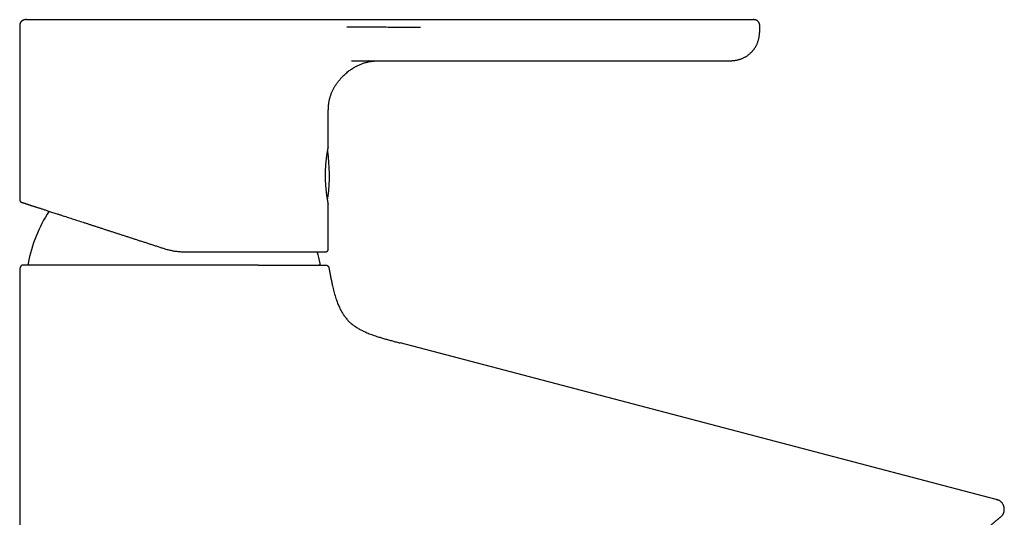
# Model space of a CAD drawing. Header units: millimetres. Extents: x 8 to 586, y 12 to 717.
# Tile 34 of 34: x 419 to 568, y 642 to 717. Entities that reach past the tile are written whole.
import ezdxf

# ---------------------------------------------------------------- set-up
doc = ezdxf.new("R2010")
doc.units = ezdxf.units.MM

msp = doc.modelspace()

# ---------------------------------------------------------------- linework, layer by layer
at = {"color": 7, "linetype": 'Continuous', "lineweight": 30}
for p, q in [((419.2, 716.46), (419.2, 690.3)), ((419.22, 716.46), (419.2, 716.46)), ((530.71, 716.26), (530.71, 716.46)), ((471.74, 711.25), (471.72, 711.25)), ((515.22, 711.26), (517.57, 711.26)), ((517.57, 711.26), (519.09, 711.26)), ((465.69, 698.23), (465.69, 698.21)), ((465.63, 690.55), (465.64, 690.63)), ((465.69, 682.86), (465.69, 689.69)), ((465.7, 689.66), (465.7, 689.66)), ((419.21, 679.96), (419.21, 531.46)), ((455.13, 680.46), (454.67, 680.46)), ((476.52, 668.71), (476.52, 668.71)), ((566.33, 645.1), (476.52, 668.71)), ((566.33, 645.1), (566.3, 645.09)), ((566.93, 642.42), (566.93, 642.42))]:
    msp.add_line(p, q, dxfattribs=at)
at = {"color": 7, "linetype": 'Continuous', "lineweight": 30, "flags": 128}
msp.add_lwpolyline([(465.69, 698.22), (465.69, 699.66), (465.69, 703.39)], dxfattribs=at)
at = {"color": 7, "linetype": 'Continuous', "lineweight": 30}
for centre, radius, start, end in [((465.33, 697.59), 0.3, 7.0243, 25.81), ((435.86, 693.96), 30, 354.0708, 7.0226), ((465.5, 690.88), 0.2, 324.9689, 354.0708), ((442.46, 676.46), 22.4, 147.2409, 169.095), ((442.46, 676.46), 22.4, 10.905, 15.5362), ((419.71, 679.96), 0.5, 90, 180), ((420.66, 680.66), 0.2, 169.095, 270), ((464.26, 680.66), 0.2, 270, 10.905)]:
    msp.add_arc(centre, radius, start, end, dxfattribs=at)
for points, knots in [([(420.03, 717.45), (420.02, 717.45), (419.98, 717.45), (419.9, 717.44), (419.8, 717.42), (419.71, 717.38), (419.62, 717.33), (419.53, 717.27), (419.45, 717.2), (419.38, 717.12), (419.32, 717.04), (419.28, 716.95), (419.24, 716.85), (419.22, 716.75), (419.2, 716.65), (419.2, 716.56), (419.2, 716.49), (419.2, 716.46)], [0, 0, 0, 0, 0.021904, 0.09015, 0.159175, 0.229105, 0.299936, 0.371499, 0.443472, 0.515445, 0.587009, 0.657842, 0.727773, 0.7968, 0.865048, 0.932706, 1, 1, 1, 1]), ([(420.2, 717.46), (420.19, 717.46), (420.19, 717.46), (420.18, 717.46), (420.17, 717.46), (420.16, 717.46), (420.15, 717.46), (420.13, 717.46), (420.12, 717.46), (420.11, 717.46), (420.1, 717.46), (420.08, 717.46), (420.08, 717.46), (420.07, 717.45), (420.05, 717.45), (420.02, 717.45), (419.99, 717.45), (419.95, 717.44), (419.9, 717.44), (419.86, 717.43), (419.82, 717.42), (419.78, 717.4), (419.73, 717.38), (419.66, 717.35), (419.59, 717.31), (419.52, 717.26), (419.46, 717.2), (419.4, 717.13), (419.35, 717.06), (419.31, 716.99), (419.27, 716.91), (419.25, 716.84), (419.24, 716.79), (419.23, 716.74), (419.22, 716.68), (419.21, 716.61), (419.21, 716.54), (419.21, 716.48), (419.21, 716.46)], [0, 0, 0, 0, 0.053395, 0.101366, 0.143923, 0.181086, 0.212883, 0.239366, 0.260629, 0.276862, 0.288518, 0.292998, 0.296947, 0.301432, 0.308598, 0.321546, 0.33896, 0.359109, 0.379144, 0.399035, 0.418783, 0.438391, 0.457897, 0.499236, 0.540153, 0.580943, 0.621796, 0.662593, 0.703383, 0.744051, 0.784022, 0.822937, 0.8423, 0.86536, 0.893174, 0.925679, 0.962836, 1, 1, 1, 1]), ([(420.17, 717.46), (420.17, 717.46), (420.17, 717.46), (420.16, 717.46), (420.15, 717.46), (420.15, 717.46), (420.14, 717.46), (420.13, 717.46), (420.13, 717.46), (420.12, 717.46), (420.12, 717.46)], [0, 0, 0, 0, 0.20565, 0.390296, 0.553952, 0.696641, 0.818403, 0.919315, 0.999527, 1, 1, 1, 1]), ([(420.2, 717.46), (420.2, 717.46), (420.2, 717.46), (420.22, 717.46), (420.24, 717.46), (420.28, 717.46), (420.33, 717.46), (420.39, 717.46), (420.45, 717.46), (420.53, 717.46), (420.61, 717.46), (420.71, 717.46), (420.81, 717.46), (420.93, 717.46), (421.06, 717.46), (421.19, 717.46), (421.34, 717.46), (421.5, 717.46), (421.67, 717.46), (421.84, 717.46), (422.02, 717.46), (422.2, 717.46), (422.39, 717.46), (422.6, 717.46), (422.82, 717.46), (423.05, 717.46), (423.29, 717.46), (423.54, 717.46), (423.8, 717.46), (424.07, 717.46), (424.33, 717.46), (424.6, 717.46), (424.88, 717.46), (425.16, 717.46), (425.46, 717.46), (425.76, 717.46), (426.09, 717.46), (426.42, 717.46), (426.75, 717.46), (427.1, 717.46), (427.42, 717.46), (427.73, 717.46), (428.01, 717.46), (428.3, 717.46), (428.59, 717.46), (428.88, 717.46), (429.21, 717.46), (429.56, 717.46), (429.94, 717.46), (430.34, 717.46), (430.73, 717.46), (431.14, 717.46), (431.5, 717.46), (431.82, 717.46), (432.1, 717.46), (432.39, 717.46), (432.67, 717.46), (432.96, 717.46), (433.26, 717.46), (433.59, 717.46), (433.98, 717.46), (434.41, 717.46), (434.84, 717.46), (435.28, 717.46), (435.72, 717.46), (436.14, 717.46), (436.55, 717.46), (436.94, 717.46), (437.38, 717.46), (437.71, 717.46), (437.93, 717.46), (438, 717.46), (438.06, 717.46), (438.13, 717.46), (438.2, 717.46), (438.35, 717.46), (438.58, 717.46), (438.9, 717.46), (439.23, 717.46), (439.56, 717.46), (439.86, 717.46), (440.13, 717.46), (440.29, 717.46), (440.39, 717.46), (440.43, 717.46), (440.48, 717.46), (440.52, 717.46), (440.57, 717.46), (440.61, 717.46), (440.65, 717.46), (440.73, 717.46), (440.85, 717.46), (441.01, 717.46), (441.18, 717.46), (441.38, 717.46), (441.59, 717.46), (441.8, 717.46), (442.03, 717.46), (442.27, 717.46), (442.49, 717.46), (442.69, 717.46), (442.87, 717.46), (443.05, 717.46), (443.23, 717.46), (443.41, 717.46), (443.58, 717.46), (443.73, 717.46), (443.87, 717.46), (444, 717.46), (444.1, 717.46), (444.19, 717.46), (444.24, 717.46), (444.29, 717.46), (444.32, 717.46), (444.36, 717.46), (444.46, 717.46), (444.61, 717.46), (444.81, 717.46), (444.97, 717.46), (445.09, 717.46), (445.17, 717.46), (445.25, 717.46), (445.32, 717.46), (445.4, 717.46), (445.48, 717.46), (445.62, 717.46), (445.82, 717.46), (446.11, 717.46), (446.44, 717.46), (446.82, 717.46), (447.18, 717.46), (447.53, 717.46), (447.76, 717.46), (447.87, 717.46)], [0, 0, 0, 0, 0.011656, 0.023294, 0.034923, 0.046548, 0.058176, 0.069814, 0.080802, 0.09181, 0.102844, 0.11391, 0.125012, 0.136696, 0.148366, 0.160027, 0.171686, 0.18335, 0.195048, 0.206072, 0.217075, 0.228064, 0.239045, 0.250022, 0.261656, 0.273298, 0.284954, 0.296632, 0.308338, 0.320022, 0.331012, 0.342002, 0.352999, 0.364008, 0.375035, 0.386719, 0.398389, 0.410051, 0.42171, 0.433374, 0.445072, 0.45426, 0.463433, 0.472595, 0.481748, 0.490897, 0.500045, 0.511543, 0.523053, 0.534581, 0.546135, 0.557722, 0.569348, 0.577204, 0.585083, 0.592987, 0.600918, 0.608879, 0.61687, 0.624895, 0.636481, 0.648068, 0.659661, 0.671267, 0.682891, 0.694539, 0.704814, 0.715115, 0.725446, 0.739137, 0.740934, 0.742733, 0.744533, 0.746334, 0.748137, 0.749941, 0.757976, 0.766255, 0.774778, 0.783546, 0.792558, 0.798231, 0.803997, 0.805141, 0.806288, 0.807439, 0.808593, 0.809751, 0.810913, 0.812078, 0.813002, 0.816971, 0.821138, 0.825501, 0.830699, 0.836152, 0.84186, 0.847822, 0.854039, 0.860511, 0.865014, 0.869631, 0.874365, 0.879229, 0.883842, 0.888178, 0.892236, 0.895765, 0.899054, 0.902101, 0.903981, 0.905755, 0.906528, 0.907557, 0.908581, 0.909598, 0.915003, 0.920235, 0.925294, 0.927409, 0.929493, 0.931545, 0.933565, 0.935553, 0.937512, 0.939908, 0.946412, 0.952792, 0.962885, 0.97265, 0.98209, 0.991206, 1, 1, 1, 1]), ([(447.87, 717.46), (447.99, 717.46), (448.24, 717.46), (448.62, 717.46), (449.01, 717.46), (449.42, 717.46), (449.84, 717.46), (450.27, 717.46), (450.7, 717.46), (451.16, 717.46), (451.62, 717.46), (452.1, 717.46), (452.59, 717.46), (453.09, 717.46), (453.58, 717.46), (454.07, 717.46), (454.52, 717.46), (454.88, 717.46), (455.1, 717.46), (455.18, 717.46), (455.2, 717.46), (455.23, 717.46), (455.25, 717.46), (455.28, 717.46), (455.43, 717.46), (455.71, 717.46), (456.12, 717.46), (456.51, 717.46), (456.89, 717.46), (457.27, 717.46), (457.62, 717.46), (457.97, 717.46), (458.31, 717.46), (458.65, 717.46), (458.98, 717.46), (459.29, 717.46), (459.6, 717.46), (459.89, 717.46), (460.16, 717.46), (460.42, 717.46), (460.67, 717.46), (460.9, 717.46), (461.12, 717.46), (461.33, 717.46), (461.52, 717.46), (461.71, 717.46), (461.89, 717.46), (462.06, 717.46), (462.21, 717.46), (462.36, 717.46), (462.5, 717.46), (462.62, 717.46), (462.69, 717.46), (462.73, 717.46)], [0, 0, 0, 0, 0.024678, 0.050251, 0.076719, 0.104082, 0.13234, 0.160964, 0.190451, 0.220802, 0.252016, 0.284093, 0.317033, 0.350836, 0.385503, 0.416724, 0.448613, 0.477229, 0.489984, 0.491661, 0.493341, 0.495022, 0.496705, 0.498389, 0.500076, 0.528084, 0.555329, 0.581813, 0.607534, 0.632492, 0.656688, 0.680121, 0.702792, 0.725725, 0.747821, 0.769081, 0.789503, 0.809089, 0.827838, 0.844954, 0.861308, 0.876899, 0.891728, 0.905794, 0.919098, 0.93164, 0.943419, 0.954941, 0.965626, 0.975475, 0.984487, 0.992662, 1, 1, 1, 1]), ([(462.73, 717.46), (463.34, 717.46), (464.56, 717.46), (466.38, 717.46), (468.19, 717.46), (469.99, 717.46), (471.78, 717.46), (473.53, 717.46), (475.23, 717.46), (476.89, 717.46), (478.54, 717.46), (480.18, 717.46), (481.88, 717.46), (483.62, 717.46), (485.42, 717.46), (487.21, 717.46), (488.99, 717.46), (490.75, 717.46), (492.51, 717.46), (494.25, 717.46), (495.98, 717.46), (497.7, 717.46), (499.41, 717.46), (501.11, 717.46), (502.8, 717.46), (504.47, 717.46), (506.13, 717.46), (507.79, 717.46), (509.45, 717.46), (511.13, 717.46), (512.83, 717.46), (514.51, 717.46), (516.18, 717.46), (517.84, 717.46), (518.94, 717.46), (519.48, 717.46)], [0, 0, 0, 0, 0.032269, 0.064357, 0.096264, 0.12799, 0.159535, 0.1909, 0.220306, 0.249552, 0.278637, 0.307561, 0.336324, 0.368236, 0.399948, 0.43146, 0.462771, 0.493882, 0.524792, 0.555502, 0.586012, 0.616322, 0.646431, 0.67634, 0.706049, 0.735558, 0.764866, 0.793974, 0.822881, 0.852951, 0.8828, 0.91243, 0.94184, 0.97103, 1, 1, 1, 1]), ([(519.48, 717.46), (519.58, 717.46), (519.76, 717.46), (520.03, 717.46), (520.3, 717.46), (520.57, 717.46), (520.84, 717.46), (521.11, 717.46), (521.38, 717.46), (521.64, 717.46), (521.9, 717.46), (522.15, 717.46), (522.39, 717.46), (522.63, 717.46), (522.87, 717.46), (523.11, 717.46), (523.37, 717.46), (523.65, 717.46), (523.94, 717.46), (524.24, 717.46), (524.53, 717.46), (524.81, 717.46), (525.1, 717.46), (525.38, 717.46), (525.67, 717.46), (525.96, 717.46), (526.24, 717.46), (526.51, 717.46), (526.77, 717.46), (527, 717.46), (527.22, 717.46), (527.44, 717.46), (527.64, 717.46), (527.84, 717.46), (528.02, 717.46), (528.19, 717.46), (528.33, 717.46), (528.46, 717.46), (528.58, 717.46), (528.69, 717.46), (528.8, 717.46), (528.9, 717.46), (529.01, 717.46), (529.11, 717.46), (529.21, 717.46), (529.3, 717.46), (529.37, 717.46), (529.44, 717.46), (529.49, 717.46), (529.53, 717.46), (529.58, 717.46), (529.62, 717.46), (529.66, 717.46), (529.69, 717.46), (529.7, 717.46), (529.7, 717.46), (529.71, 717.46)], [0, 0, 0, 0, 0.016399, 0.032805, 0.049226, 0.065673, 0.082155, 0.098681, 0.115262, 0.132565, 0.148162, 0.163724, 0.179258, 0.194773, 0.210277, 0.225777, 0.241283, 0.261669, 0.282077, 0.302526, 0.323034, 0.343622, 0.364306, 0.385298, 0.408376, 0.431359, 0.454273, 0.477144, 0.5, 0.52076, 0.541538, 0.562354, 0.583227, 0.604179, 0.625227, 0.646036, 0.662247, 0.678404, 0.694518, 0.710597, 0.726651, 0.742689, 0.758719, 0.778041, 0.797364, 0.816704, 0.836078, 0.851334, 0.866627, 0.881966, 0.896578, 0.917355, 0.938066, 0.958731, 0.979369, 1, 1, 1, 1]), ([(530.71, 716.46), (530.71, 716.49), (530.71, 716.55), (530.7, 716.63), (530.69, 716.7), (530.69, 716.76), (530.68, 716.8), (530.67, 716.84), (530.66, 716.87), (530.64, 716.9), (530.62, 716.95), (530.59, 717.02), (530.54, 717.1), (530.48, 717.17), (530.42, 717.24), (530.35, 717.29), (530.27, 717.34), (530.18, 717.38), (530.11, 717.41), (530.04, 717.43), (529.99, 717.44), (529.93, 717.45), (529.89, 717.45), (529.86, 717.45), (529.83, 717.46), (529.81, 717.46), (529.78, 717.46), (529.74, 717.46), (529.72, 717.46), (529.71, 717.46)], [0, 0, 0, 0, 0.058142, 0.109233, 0.153281, 0.190211, 0.214556, 0.235973, 0.257578, 0.279436, 0.301549, 0.357869, 0.41476, 0.471728, 0.528743, 0.585747, 0.642788, 0.700457, 0.758773, 0.792026, 0.825762, 0.859964, 0.892139, 0.907536, 0.921944, 0.935558, 0.953199, 0.976962, 1, 1, 1, 1]), ([(419.2, 716.46), (419.2, 716.46), (419.2, 716.46), (419.21, 716.46), (419.21, 716.46)], [0, 0, 0, 0, 0.7894597, 1, 1, 1, 1]), ([(468.48, 716.4), (470.34, 716.39), (473.12, 716.36), (476.82, 716.34), (478.68, 716.33), (479.61, 716.33)], [0, 0, 0, 0, 0.499999, 0.75, 1, 1, 1, 1]), ([(524.31, 711.26), (524.31, 711.26), (524.36, 711.26), (524.44, 711.26), (524.56, 711.26), (524.67, 711.26), (524.77, 711.26), (524.86, 711.26), (524.95, 711.26), (525.04, 711.26), (525.11, 711.26), (525.18, 711.26), (525.25, 711.26), (525.3, 711.26), (525.35, 711.26), (525.4, 711.26), (525.44, 711.26), (525.48, 711.26), (525.51, 711.26), (525.54, 711.26), (525.58, 711.26), (525.62, 711.26), (525.66, 711.26), (525.68, 711.26), (525.7, 711.26), (525.71, 711.26), (525.71, 711.26), (525.72, 711.26), (525.72, 711.26), (525.73, 711.26), (525.74, 711.26), (525.75, 711.26), (525.76, 711.26), (525.77, 711.26), (525.79, 711.26), (525.81, 711.26), (525.83, 711.26), (525.87, 711.26), (525.91, 711.26), (525.97, 711.26), (526.02, 711.26), (526.08, 711.26), (526.13, 711.26), (526.18, 711.26), (526.31, 711.26), (526.48, 711.27), (526.69, 711.29), (526.86, 711.31), (527.03, 711.33), (527.19, 711.36), (527.36, 711.39), (527.53, 711.43), (527.7, 711.49), (527.88, 711.54), (528.06, 711.61), (528.23, 711.69), (528.41, 711.78), (528.58, 711.87), (528.74, 711.97), (528.9, 712.08), (529.05, 712.19), (529.19, 712.31), (529.33, 712.43), (529.45, 712.55), (529.55, 712.65), (529.63, 712.75), (529.72, 712.85), (529.8, 712.95), (529.88, 713.06), (529.97, 713.19), (530.05, 713.32), (530.14, 713.46), (530.22, 713.62), (530.3, 713.79), (530.37, 713.96), (530.44, 714.15), (530.5, 714.35), (530.56, 714.55), (530.61, 714.77), (530.64, 715), (530.67, 715.23), (530.69, 715.48), (530.7, 715.73), (530.71, 715.99), (530.71, 716.17), (530.71, 716.26)], [0, 0, 0, 0, 0.000074, 0.017735, 0.034835, 0.051371, 0.067341, 0.082744, 0.097578, 0.11352, 0.128752, 0.143278, 0.157103, 0.17023, 0.182667, 0.194418, 0.206561, 0.217891, 0.228731, 0.239432, 0.249993, 0.271935, 0.293255, 0.313956, 0.327283, 0.340345, 0.345405, 0.350336, 0.354577, 0.35807, 0.359959, 0.361595, 0.36302, 0.364301, 0.365526, 0.366803, 0.368649, 0.37137, 0.37527, 0.379689, 0.384041, 0.388327, 0.392545, 0.396696, 0.400781, 0.423182, 0.436568, 0.450026, 0.46387, 0.476877, 0.490292, 0.504124, 0.51838, 0.533068, 0.548194, 0.56355, 0.578823, 0.594003, 0.609082, 0.62405, 0.638896, 0.653611, 0.668182, 0.682598, 0.692796, 0.702905, 0.712929, 0.723347, 0.734468, 0.746284, 0.758784, 0.771959, 0.785795, 0.800281, 0.815403, 0.83115, 0.847509, 0.864473, 0.882035, 0.900191, 0.918941, 0.938288, 0.958238, 0.978802, 1, 1, 1, 1]), ([(465.7, 703.39), (465.7, 703.48), (465.7, 703.67), (465.7, 703.95), (465.71, 704.22), (465.73, 704.49), (465.76, 704.75), (465.79, 705), (465.84, 705.25), (465.89, 705.49), (465.95, 705.73), (466.03, 705.97), (466.11, 706.2), (466.19, 706.42), (466.29, 706.64), (466.39, 706.84), (466.49, 707.04), (466.59, 707.23), (466.7, 707.41), (466.81, 707.59), (466.93, 707.77), (467.05, 707.94), (467.18, 708.1), (467.3, 708.26), (467.43, 708.41), (467.57, 708.58), (467.73, 708.75), (467.91, 708.94), (468.12, 709.15), (468.36, 709.36), (468.61, 709.57), (468.85, 709.76), (469.09, 709.94), (469.32, 710.09), (469.56, 710.24), (469.8, 710.38), (470.04, 710.5), (470.28, 710.62), (470.51, 710.72), (470.74, 710.81), (470.96, 710.89), (471.17, 710.96), (471.38, 711.02), (471.58, 711.07), (471.77, 711.11), (471.96, 711.15), (472.14, 711.17), (472.33, 711.2), (472.5, 711.22), (472.67, 711.23), (472.82, 711.24), (472.97, 711.25), (473.07, 711.25), (473.12, 711.25)], [0, 0, 0, 0, 0.023478, 0.046478, 0.069075, 0.091324, 0.113263, 0.134535, 0.155547, 0.176303, 0.196799, 0.217385, 0.237665, 0.25761, 0.277187, 0.296363, 0.314768, 0.332713, 0.350165, 0.367088, 0.385704, 0.40355, 0.420589, 0.436787, 0.452116, 0.471441, 0.49096, 0.510677, 0.53735, 0.564272, 0.591377, 0.618599, 0.641738, 0.664871, 0.68796, 0.710968, 0.73386, 0.756558, 0.777374, 0.797537, 0.817057, 0.83595, 0.854236, 0.871012, 0.887282, 0.903066, 0.91841, 0.933947, 0.949952, 0.962262, 0.974835, 0.987675, 1, 1, 1, 1]), ([(469.17, 711.23), (469.17, 711.23), (469.17, 711.23), (469.18, 711.23), (469.18, 711.23), (469.2, 711.23), (469.21, 711.23), (469.23, 711.23), (469.25, 711.23), (469.28, 711.23), (469.32, 711.23), (469.37, 711.23), (469.41, 711.23), (469.46, 711.23), (469.51, 711.24), (469.56, 711.24), (469.62, 711.24), (469.68, 711.24), (469.74, 711.24), (469.8, 711.24), (469.86, 711.24), (469.92, 711.24), (469.97, 711.24), (470.01, 711.24), (470.06, 711.24), (470.1, 711.24), (470.14, 711.25), (470.18, 711.25), (470.23, 711.25), (470.29, 711.25), (470.36, 711.25), (470.45, 711.25), (470.53, 711.25), (470.61, 711.25), (470.68, 711.25), (470.75, 711.25), (470.84, 711.25), (470.93, 711.25), (471.03, 711.25), (471.12, 711.25), (471.21, 711.25), (471.28, 711.25), (471.33, 711.25), (471.35, 711.25), (471.38, 711.25), (471.41, 711.25), (471.44, 711.25), (471.47, 711.25), (471.51, 711.25), (471.54, 711.25), (471.56, 711.25), (471.58, 711.25), (471.61, 711.25), (471.65, 711.25), (471.69, 711.25), (471.72, 711.25), (471.74, 711.25)], [0, 0, 0, 0, 0.00216, 0.006645, 0.012209, 0.018488, 0.024913, 0.031799, 0.039412, 0.047704, 0.065707, 0.081482, 0.103686, 0.11863, 0.134348, 0.155839, 0.178007, 0.202355, 0.227737, 0.25029, 0.275659, 0.298005, 0.313942, 0.332645, 0.351512, 0.369019, 0.384818, 0.398871, 0.412862, 0.43967, 0.470538, 0.50352, 0.536787, 0.567102, 0.593424, 0.623295, 0.653706, 0.690524, 0.729993, 0.765226, 0.800156, 0.833448, 0.843184, 0.852654, 0.862893, 0.873979, 0.886077, 0.899289, 0.912847, 0.923435, 0.930435, 0.93883, 0.949632, 0.963124, 0.980092, 1, 1, 1, 1]), ([(471.7, 711.25), (471.85, 711.25), (472.24, 711.25), (472.86, 711.25), (473.55, 711.25), (474.22, 711.25), (474.89, 711.25), (475.52, 711.25), (476.12, 711.25), (476.69, 711.25), (477.26, 711.25), (477.81, 711.25), (478.35, 711.25), (478.88, 711.25), (479.39, 711.25), (479.9, 711.25), (480.39, 711.25), (480.88, 711.25), (481.35, 711.25), (481.8, 711.25), (482.24, 711.25), (482.65, 711.25), (483.05, 711.25), (483.45, 711.25), (483.84, 711.25), (484.23, 711.25), (484.62, 711.25), (484.99, 711.25), (485.35, 711.25), (485.71, 711.25), (486.04, 711.25), (486.36, 711.25), (486.66, 711.25), (486.95, 711.25), (487.23, 711.25), (487.51, 711.25), (487.77, 711.25), (488.02, 711.25), (488.26, 711.25), (488.5, 711.25), (488.8, 711.25), (489.19, 711.25), (489.68, 711.25), (490.2, 711.25), (490.76, 711.25), (491.34, 711.25), (491.92, 711.25), (492.51, 711.25), (493.1, 711.25), (493.7, 711.26), (494.31, 711.26), (494.82, 711.26), (495.22, 711.26), (495.5, 711.26), (495.79, 711.26), (496.07, 711.26), (496.34, 711.26), (496.58, 711.26), (496.79, 711.26), (496.99, 711.26), (497.18, 711.26), (497.36, 711.26), (497.55, 711.26), (497.73, 711.26), (497.89, 711.26), (498.05, 711.26), (498.19, 711.26), (498.33, 711.26), (498.45, 711.26), (498.55, 711.26), (498.64, 711.26), (498.71, 711.26), (498.77, 711.26), (498.83, 711.26), (498.89, 711.26), (498.96, 711.26), (499.04, 711.26), (499.12, 711.26), (499.22, 711.26), (499.33, 711.26), (499.47, 711.26), (499.61, 711.26), (499.77, 711.26), (499.94, 711.26), (500.12, 711.26), (500.29, 711.26), (500.47, 711.26), (500.65, 711.26), (500.85, 711.26), (501.04, 711.26), (501.24, 711.26), (501.56, 711.26), (502, 711.26), (502.55, 711.26), (503.09, 711.26), (503.63, 711.26), (504.18, 711.26), (504.73, 711.26), (505.3, 711.26), (505.87, 711.26), (506.45, 711.26), (507.03, 711.26), (507.54, 711.26), (507.97, 711.26), (508.32, 711.26), (508.65, 711.26), (508.99, 711.26), (509.34, 711.26), (509.72, 711.26), (510.12, 711.26), (510.49, 711.26), (510.84, 711.26), (511.16, 711.26), (511.47, 711.26), (511.77, 711.26), (512.06, 711.26), (512.35, 711.26), (512.64, 711.26), (512.93, 711.26), (513.17, 711.26), (513.36, 711.26), (513.52, 711.26), (513.68, 711.26), (513.85, 711.26), (514.05, 711.26), (514.26, 711.26), (514.49, 711.26), (514.72, 711.26), (514.97, 711.26), (515.14, 711.26), (515.22, 711.26)], [0, 0, 0, 0, 0.010382, 0.026541, 0.042393, 0.057939, 0.073179, 0.088113, 0.101533, 0.114696, 0.127602, 0.14025, 0.152641, 0.164775, 0.176652, 0.188272, 0.199634, 0.210739, 0.221586, 0.232177, 0.241926, 0.251447, 0.26074, 0.269803, 0.278638, 0.287758, 0.296621, 0.305227, 0.313576, 0.321667, 0.329501, 0.336652, 0.343574, 0.350268, 0.356732, 0.362968, 0.368976, 0.374754, 0.380304, 0.385633, 0.390927, 0.401462, 0.412179, 0.424806, 0.437675, 0.450788, 0.464143, 0.477742, 0.491334, 0.50516, 0.519221, 0.533516, 0.539997, 0.546524, 0.553099, 0.55972, 0.566346, 0.571354, 0.576147, 0.580726, 0.585091, 0.589242, 0.593621, 0.597733, 0.601579, 0.605157, 0.608469, 0.611514, 0.614292, 0.616803, 0.618647, 0.620315, 0.621806, 0.623122, 0.624451, 0.625961, 0.627673, 0.629587, 0.631704, 0.634487, 0.637557, 0.640913, 0.644556, 0.648485, 0.652701, 0.656543, 0.660595, 0.664858, 0.669305, 0.673806, 0.678345, 0.68292, 0.695695, 0.708752, 0.720865, 0.733211, 0.745789, 0.7586, 0.771643, 0.784679, 0.797939, 0.811424, 0.825133, 0.83305, 0.840989, 0.848766, 0.856367, 0.86379, 0.873244, 0.882394, 0.89124, 0.898882, 0.906282, 0.913439, 0.920355, 0.927029, 0.93346, 0.940376, 0.946988, 0.953297, 0.956872, 0.960364, 0.96398, 0.967771, 0.972514, 0.977506, 0.982751, 0.988247, 0.993997, 1, 1, 1, 1]), ([(514.65, 711.26), (514.82, 711.26), (515.18, 711.26), (515.74, 711.26), (516.33, 711.26), (516.91, 711.26), (517.29, 711.26), (517.46, 711.26)], [0, 0, 0, 0, 0.175162, 0.384093, 0.597473, 0.8153, 1, 1, 1, 1]), ([(519.08, 711.26), (519.16, 711.26), (519.31, 711.26), (519.54, 711.26), (519.72, 711.26), (519.82, 711.26), (519.84, 711.26)], [0, 0, 0, 0, 0.302465, 0.6073232, 0.9149431, 1, 1, 1, 1]), ([(519.84, 711.26), (519.88, 711.26), (520, 711.26), (520.2, 711.26), (520.44, 711.26), (520.67, 711.26), (520.9, 711.26), (521.14, 711.26), (521.38, 711.26), (521.62, 711.26), (521.85, 711.26), (522.08, 711.26), (522.3, 711.26), (522.52, 711.26), (522.72, 711.26), (522.92, 711.26), (523.08, 711.26), (523.17, 711.26), (523.19, 711.26)], [0, 0, 0, 0, 0.032151, 0.098713, 0.163772, 0.228466, 0.292738, 0.356537, 0.428396, 0.499505, 0.569795, 0.639198, 0.707651, 0.775096, 0.841477, 0.906741, 0.9799, 1, 1, 1, 1]), ([(523.18, 711.26), (523.22, 711.26), (523.31, 711.26), (523.46, 711.26), (523.64, 711.26), (523.81, 711.26), (523.98, 711.26), (524.14, 711.26), (524.25, 711.26), (524.31, 711.26), (524.31, 711.26)], [0, 0, 0, 0, 0.076991, 0.224032, 0.370321, 0.516042, 0.670798, 0.826118, 0.982225, 1, 1, 1, 1]), ([(465.7, 703.39), (465.7, 703.39), (465.7, 703.39), (465.69, 703.39), (465.69, 703.39)], [0, 0, 0, 0, 0.927236, 1, 1, 1, 1]), ([(465.69, 689.7), (465.69, 689.71), (465.69, 689.72), (465.69, 689.75), (465.68, 689.78), (465.67, 689.83), (465.66, 689.88), (465.65, 689.93), (465.64, 689.99), (465.63, 690.07), (465.61, 690.15), (465.6, 690.23), (465.59, 690.31), (465.57, 690.4), (465.56, 690.49), (465.54, 690.58), (465.53, 690.67), (465.52, 690.76), (465.5, 690.85), (465.49, 690.93), (465.48, 691.04), (465.46, 691.16), (465.44, 691.31), (465.42, 691.47), (465.4, 691.64), (465.38, 691.83), (465.36, 692.03), (465.35, 692.23), (465.33, 692.44), (465.32, 692.65), (465.3, 692.87), (465.29, 693.09), (465.29, 693.31), (465.28, 693.54), (465.28, 693.77), (465.28, 693.99), (465.28, 694.22), (465.28, 694.45), (465.29, 694.67), (465.29, 694.9), (465.3, 695.12), (465.32, 695.33), (465.33, 695.55), (465.35, 695.75), (465.36, 695.95), (465.38, 696.13), (465.4, 696.31), (465.42, 696.45), (465.43, 696.56), (465.44, 696.65), (465.45, 696.73), (465.46, 696.81), (465.47, 696.9), (465.49, 697), (465.5, 697.09), (465.51, 697.19), (465.53, 697.29), (465.55, 697.39), (465.56, 697.49), (465.58, 697.58), (465.59, 697.66), (465.61, 697.74), (465.62, 697.82), (465.63, 697.89), (465.65, 697.96), (465.66, 698.03), (465.67, 698.09), (465.68, 698.13), (465.69, 698.17), (465.69, 698.2), (465.69, 698.22), (465.7, 698.23), (465.7, 698.23), (465.7, 698.23)], [0, 0, 0, 0, 0.016247, 0.032, 0.047255, 0.062008, 0.076258, 0.090003, 0.103245, 0.118061, 0.1322, 0.145669, 0.158476, 0.170625, 0.182116, 0.194207, 0.205476, 0.215921, 0.225542, 0.234635, 0.243762, 0.258195, 0.27274, 0.287393, 0.30417, 0.321079, 0.338114, 0.355267, 0.372437, 0.389586, 0.406725, 0.423862, 0.441001, 0.458147, 0.475302, 0.492463, 0.509629, 0.526801, 0.543978, 0.561164, 0.578361, 0.595572, 0.612751, 0.629633, 0.64617, 0.662317, 0.678076, 0.693453, 0.701899, 0.710227, 0.718437, 0.72677, 0.735958, 0.746053, 0.756402, 0.767558, 0.779524, 0.792304, 0.805901, 0.817542, 0.829731, 0.842474, 0.855776, 0.869649, 0.884104, 0.899139, 0.914374, 0.930101, 0.946325, 0.96305, 0.976544, 0.99035, 1, 1, 1, 1]), ([(465.7, 698.26), (465.7, 698.26), (465.7, 698.26), (465.7, 698.25), (465.7, 698.25), (465.69, 698.24), (465.69, 698.24)], [0, 0, 0, 0, 0.202262, 0.452058, 0.749333, 1, 1, 1, 1]), ([(419.2, 690.3), (419.2, 690.29), (419.2, 690.26), (419.21, 690.21), (419.22, 690.18), (419.24, 690.14), (419.25, 690.11), (419.27, 690.08), (419.29, 690.05), (419.31, 690.03), (419.33, 690.01), (419.36, 689.99), (419.39, 689.96), (419.43, 689.94), (419.46, 689.93), (419.48, 689.92)], [0, 0, 0, 0, 0.092619, 0.178722, 0.25717, 0.327102, 0.406077, 0.469633, 0.530378, 0.590974, 0.651241, 0.713679, 0.792209, 0.888197, 1, 1, 1, 1]), ([(419.48, 689.92), (419.48, 689.92), (419.48, 689.92), (419.48, 689.92), (419.5, 689.92), (419.52, 689.91), (419.56, 689.9), (419.61, 689.88), (419.66, 689.86), (419.71, 689.85), (419.77, 689.83), (419.84, 689.81), (419.92, 689.78), (420.01, 689.75), (420.12, 689.71), (420.25, 689.67), (420.38, 689.63), (420.51, 689.59), (420.64, 689.54), (420.77, 689.5), (420.9, 689.46), (421.04, 689.41), (421.2, 689.36), (421.37, 689.31), (421.55, 689.25), (421.75, 689.19), (421.95, 689.12), (422.17, 689.05), (422.38, 688.98), (422.6, 688.91), (422.83, 688.84), (423.06, 688.76), (423.29, 688.68), (423.55, 688.6), (423.84, 688.5), (424.16, 688.4), (424.49, 688.29), (424.79, 688.2), (425.05, 688.11), (425.27, 688.04), (425.49, 687.97), (425.72, 687.89), (426, 687.8), (426.33, 687.7), (426.71, 687.57), (427.11, 687.44), (427.51, 687.31), (427.92, 687.18), (428.34, 687.04), (428.76, 686.91), (429.19, 686.77), (429.62, 686.63), (430.07, 686.48), (430.52, 686.34), (430.97, 686.19), (431.44, 686.04), (431.91, 685.88), (432.38, 685.73), (432.86, 685.58), (433.34, 685.42), (433.82, 685.26), (434.31, 685.1), (434.8, 684.94), (435.3, 684.78), (435.8, 684.62), (436.29, 684.46), (436.79, 684.3), (437.3, 684.13), (437.81, 683.97), (438.33, 683.8), (438.85, 683.63), (439.37, 683.46), (439.9, 683.29), (440.42, 683.12), (440.77, 683), (440.95, 682.95)], [0, 0, 0, 0, 0.000001, 0.014036, 0.028051, 0.042056, 0.056057, 0.070063, 0.081076, 0.0921, 0.103139, 0.114197, 0.125278, 0.139232, 0.153173, 0.167107, 0.181043, 0.194987, 0.205954, 0.216934, 0.227932, 0.23895, 0.249992, 0.262947, 0.275913, 0.288896, 0.301901, 0.314935, 0.328003, 0.34036, 0.352757, 0.365199, 0.377644, 0.389937, 0.405291, 0.420638, 0.435987, 0.451346, 0.461009, 0.470682, 0.480366, 0.490064, 0.499778, 0.515288, 0.530825, 0.546397, 0.562013, 0.57768, 0.593126, 0.608637, 0.62422, 0.639613, 0.655298, 0.670974, 0.686649, 0.702329, 0.718023, 0.733738, 0.749481, 0.765067, 0.780663, 0.796274, 0.811909, 0.827573, 0.842993, 0.858455, 0.873965, 0.889455, 0.905244, 0.921023, 0.936798, 0.952577, 0.968366, 0.984171, 1, 1, 1, 1]), ([(465.57, 690.41), (465.57, 690.41), (465.58, 690.42), (465.6, 690.45), (465.61, 690.47), (465.61, 690.48), (465.61, 690.49)], [0, 0, 0, 0, 0.158548, 0.493686, 0.843764, 1, 1, 1, 1]), ([(465.66, 690.77), (465.66, 690.77), (465.66, 690.77), (465.66, 690.79), (465.66, 690.8), (465.66, 690.8), (465.66, 690.8)], [0, 0, 0, 0, 0.016178, 0.4239, 0.822888, 1, 1, 1, 1]), ([(465.7, 689.66), (465.7, 689.67), (465.7, 689.68), (465.7, 689.69), (465.69, 689.7)], [0, 0, 0, 0, 0.457909, 1, 1, 1, 1]), ([(465.69, 689.7), (465.7, 689.69), (465.7, 689.69), (465.7, 689.69), (465.7, 689.69)], [0, 0, 0, 0, 0.8868779, 1, 1, 1, 1]), ([(465.69, 689.68), (465.69, 689.68), (465.7, 689.67), (465.7, 689.66), (465.7, 689.66)], [0, 0, 0, 0, 0.418833, 1, 1, 1, 1]), ([(440.95, 682.95), (441.04, 682.92), (441.23, 682.86), (441.52, 682.78), (441.81, 682.71), (442.1, 682.65), (442.39, 682.59), (442.7, 682.55), (443.02, 682.51), (443.36, 682.48), (443.7, 682.46), (443.93, 682.46), (444.04, 682.46)], [0, 0, 0, 0, 0.095576, 0.190639, 0.285207, 0.379297, 0.472926, 0.566112, 0.675393, 0.784114, 0.892306, 1, 1, 1, 1]), ([(444.04, 682.46), (444.22, 682.46), (444.58, 682.46), (445.12, 682.46), (445.65, 682.46), (446.18, 682.46), (446.71, 682.46), (447.23, 682.46), (447.74, 682.46), (448.25, 682.46), (448.77, 682.46), (449.28, 682.46), (449.79, 682.46), (450.3, 682.46), (450.8, 682.46), (451.3, 682.46), (451.79, 682.46), (452.28, 682.46), (452.77, 682.46), (453.24, 682.46), (453.71, 682.46), (454.18, 682.46), (454.63, 682.46), (455.08, 682.46), (455.52, 682.46), (455.95, 682.46), (456.37, 682.46), (456.79, 682.46), (457.21, 682.46), (457.62, 682.46), (458.01, 682.46), (458.4, 682.46), (458.78, 682.46), (459.16, 682.46), (459.52, 682.46), (459.87, 682.46), (460.21, 682.46), (460.54, 682.46), (460.86, 682.46), (461.17, 682.46), (461.47, 682.46), (461.75, 682.46), (462.03, 682.46), (462.3, 682.46), (462.56, 682.46), (462.81, 682.46), (463.05, 682.46), (463.27, 682.46), (463.49, 682.46), (463.69, 682.46), (463.88, 682.46), (464.07, 682.46), (464.23, 682.46), (464.39, 682.46), (464.53, 682.46), (464.66, 682.46), (464.78, 682.46), (464.89, 682.46), (464.98, 682.46), (465.06, 682.46), (465.12, 682.46), (465.18, 682.46), (465.22, 682.46), (465.26, 682.46), (465.28, 682.46), (465.3, 682.46), (465.3, 682.46), (465.3, 682.46)], [0, 0, 0, 0, 0.015788, 0.031535, 0.047248, 0.062937, 0.07861, 0.093996, 0.109384, 0.124781, 0.140161, 0.155836, 0.171503, 0.18717, 0.202845, 0.218538, 0.234258, 0.250012, 0.26571, 0.281387, 0.297054, 0.312717, 0.328387, 0.343792, 0.359219, 0.374678, 0.3901, 0.405806, 0.42149, 0.437161, 0.452828, 0.468499, 0.484183, 0.49989, 0.515483, 0.531074, 0.546671, 0.562284, 0.577922, 0.593312, 0.608744, 0.624224, 0.639593, 0.655257, 0.670912, 0.686568, 0.702234, 0.717917, 0.733627, 0.749371, 0.765112, 0.780818, 0.7965, 0.812165, 0.827822, 0.843199, 0.858585, 0.873988, 0.889562, 0.903433, 0.917273, 0.931088, 0.944885, 0.958669, 0.972447, 0.986225, 1, 1, 1, 1]), ([(465.3, 682.46), (465.31, 682.46), (465.34, 682.46), (465.37, 682.46), (465.41, 682.47), (465.44, 682.48), (465.48, 682.5), (465.52, 682.52), (465.55, 682.54), (465.58, 682.57), (465.61, 682.6), (465.64, 682.64), (465.66, 682.68), (465.68, 682.74), (465.7, 682.8), (465.7, 682.84), (465.7, 682.86)], [0, 0, 0, 0, 0.053526, 0.11959, 0.172326, 0.212978, 0.293816, 0.377824, 0.424075, 0.480351, 0.546665, 0.622604, 0.707373, 0.79973, 0.897968, 1, 1, 1, 1]), ([(465.69, 682.86), (465.7, 682.86), (465.7, 682.86), (465.7, 682.86), (465.7, 682.86)], [0, 0, 0, 0, 0.032148, 1, 1, 1, 1]), ([(454.67, 680.46), (454.52, 680.46), (454.21, 680.46), (453.74, 680.46), (453.27, 680.46), (452.79, 680.46), (452.3, 680.46), (451.82, 680.46), (451.34, 680.46), (450.87, 680.46), (450.39, 680.46), (449.91, 680.46), (449.5, 680.46), (449.16, 680.46), (448.9, 680.46), (448.64, 680.46), (448.37, 680.46), (448.11, 680.46), (447.84, 680.46), (447.54, 680.46), (447.21, 680.46), (446.84, 680.46), (446.47, 680.46), (446.04, 680.46), (445.55, 680.46), (445, 680.46), (444.46, 680.46), (443.91, 680.46), (443.37, 680.46), (442.85, 680.46), (442.35, 680.46), (441.84, 680.46), (441.34, 680.46), (440.83, 680.46), (440.33, 680.46), (439.84, 680.46), (439.36, 680.46), (438.9, 680.46), (438.44, 680.46), (437.98, 680.46), (437.53, 680.46), (437.06, 680.46), (436.59, 680.46), (436.1, 680.46), (435.62, 680.46), (435.14, 680.46), (434.66, 680.46), (434.19, 680.46), (433.71, 680.46), (433.23, 680.46), (432.73, 680.46), (432.24, 680.46), (431.75, 680.46), (431.34, 680.46), (431, 680.46), (430.73, 680.46), (430.46, 680.46), (430.19, 680.46), (429.93, 680.46), (429.65, 680.46), (429.36, 680.46), (429.05, 680.46), (428.76, 680.46), (428.43, 680.46), (428.06, 680.46), (427.67, 680.46), (427.28, 680.46), (426.9, 680.46), (426.56, 680.46), (426.25, 680.46), (425.97, 680.46), (425.69, 680.46), (425.43, 680.46), (425.16, 680.46), (424.91, 680.46), (424.66, 680.46), (424.39, 680.46), (424.11, 680.46), (423.82, 680.46), (423.53, 680.46), (423.26, 680.46), (423.03, 680.46), (422.86, 680.46), (422.72, 680.46), (422.59, 680.46), (422.46, 680.46), (422.33, 680.46), (422.21, 680.46), (422.07, 680.46), (421.93, 680.46), (421.77, 680.46), (421.62, 680.46), (421.45, 680.46), (421.26, 680.46), (421.07, 680.46), (420.89, 680.46), (420.73, 680.46), (420.58, 680.46), (420.46, 680.46), (420.35, 680.46), (420.25, 680.46), (420.16, 680.46), (420.07, 680.46), (420, 680.46), (419.93, 680.46), (419.87, 680.46), (419.82, 680.46), (419.78, 680.46), (419.75, 680.46), (419.72, 680.46), (419.71, 680.46), (419.71, 680.46), (419.71, 680.46)], [0, 0, 0, 0, 0.011201, 0.022374, 0.033525, 0.044661, 0.055788, 0.066913, 0.077405, 0.087906, 0.098422, 0.108957, 0.119517, 0.125153, 0.130784, 0.136413, 0.142039, 0.147663, 0.153287, 0.15891, 0.166644, 0.174382, 0.182125, 0.190042, 0.201345, 0.21264, 0.223932, 0.235229, 0.246536, 0.256955, 0.267362, 0.277762, 0.28816, 0.298561, 0.308971, 0.319416, 0.32899, 0.338555, 0.348118, 0.357681, 0.367249, 0.376826, 0.387211, 0.397584, 0.407951, 0.418315, 0.428683, 0.43906, 0.449323, 0.460555, 0.471778, 0.482999, 0.494224, 0.505459, 0.511973, 0.518481, 0.524986, 0.531488, 0.537988, 0.544488, 0.55215, 0.559816, 0.567487, 0.574917, 0.585512, 0.596099, 0.606684, 0.617272, 0.627868, 0.636127, 0.64437, 0.6526, 0.660819, 0.66903, 0.677235, 0.685437, 0.693639, 0.703952, 0.714274, 0.724608, 0.734962, 0.745338, 0.750865, 0.756387, 0.761907, 0.767424, 0.77294, 0.778455, 0.783969, 0.791554, 0.799141, 0.806734, 0.814542, 0.825691, 0.836832, 0.847971, 0.859114, 0.870267, 0.879316, 0.888355, 0.897388, 0.906419, 0.91545, 0.924485, 0.933528, 0.942652, 0.952215, 0.961771, 0.971323, 0.980876, 0.990434, 1, 1, 1, 1]), ([(455.13, 680.46), (455.27, 680.46), (455.54, 680.46), (455.95, 680.46), (456.36, 680.46), (456.76, 680.46), (457.15, 680.46), (457.53, 680.46), (457.9, 680.46), (458.26, 680.46), (458.62, 680.46), (458.97, 680.46), (459.32, 680.46), (459.67, 680.46), (460.02, 680.46), (460.36, 680.46), (460.68, 680.46), (461, 680.46), (461.27, 680.46), (461.5, 680.46), (461.69, 680.46), (461.87, 680.46), (462.06, 680.46), (462.23, 680.46), (462.4, 680.46), (462.59, 680.46), (462.78, 680.46), (462.98, 680.46), (463.18, 680.46), (463.36, 680.46), (463.54, 680.46), (463.71, 680.46), (463.88, 680.46), (464.04, 680.46), (464.2, 680.46), (464.34, 680.46), (464.48, 680.46), (464.61, 680.46), (464.73, 680.46), (464.84, 680.46), (464.93, 680.46), (465.02, 680.46), (465.09, 680.46), (465.16, 680.46), (465.21, 680.46), (465.24, 680.46), (465.27, 680.46), (465.29, 680.46), (465.29, 680.46), (465.29, 680.46)], [0, 0, 0, 0, 0.0225117, 0.0451564, 0.0679475, 0.0908983, 0.1140217, 0.1373304, 0.159488, 0.1818316, 0.2043708, 0.2271154, 0.2500746, 0.2744585, 0.298597, 0.3224994, 0.3461754, 0.3696349, 0.392888, 0.4084375, 0.4239013, 0.4392829, 0.4545856, 0.4698128, 0.4849681, 0.5000549, 0.5198341, 0.5396844, 0.5596148, 0.5796347, 0.5997529, 0.6199784, 0.6400736, 0.6620969, 0.684121, 0.706157, 0.7282161, 0.7503091, 0.7736927, 0.7970248, 0.8203175, 0.8435828, 0.866833, 0.8900802, 0.9120072, 0.9339525, 0.9559263, 0.9779388, 1, 1, 1, 1]), ([(465.29, 680.46), (465.31, 680.46), (465.35, 680.46), (465.4, 680.45), (465.46, 680.43), (465.51, 680.41), (465.56, 680.38), (465.61, 680.34), (465.65, 680.3), (465.69, 680.26), (465.73, 680.21), (465.75, 680.16), (465.77, 680.1), (465.78, 680.07), (465.78, 680.05)], [0, 0, 0, 0, 0.078274, 0.159173, 0.242303, 0.327187, 0.413284, 0.5, 0.586716, 0.672813, 0.757697, 0.840827, 0.921726, 1, 1, 1, 1]), ([(465.78, 680.05), (465.82, 679.87), (465.89, 679.5), (465.99, 678.96), (466.1, 678.41), (466.21, 677.87), (466.32, 677.36), (466.43, 676.9), (466.54, 676.48), (466.65, 676.05), (466.78, 675.63), (466.9, 675.25), (467.03, 674.89), (467.15, 674.57), (467.29, 674.25), (467.42, 673.95), (467.55, 673.69), (467.68, 673.45), (467.82, 673.21), (467.97, 672.98), (468.13, 672.75), (468.3, 672.53), (468.48, 672.32), (468.66, 672.11), (468.86, 671.91), (469.06, 671.73), (469.27, 671.55), (469.48, 671.38), (469.63, 671.28), (469.71, 671.22)], [0, 0, 0, 0, 0.055991, 0.111994, 0.168004, 0.224008, 0.279993, 0.323968, 0.367933, 0.411937, 0.455975, 0.500006, 0.53501, 0.569992, 0.604958, 0.639926, 0.66742, 0.694945, 0.722466, 0.749974, 0.77797, 0.805962, 0.833962, 0.86197, 0.889963, 0.917453, 0.944952, 0.972466, 1, 1, 1, 1]), ([(469.71, 671.22), (469.79, 671.17), (469.95, 671.06), (470.2, 670.91), (470.45, 670.76), (470.71, 670.63), (470.97, 670.5), (471.24, 670.37), (471.54, 670.24), (471.87, 670.1), (472.25, 669.96), (472.63, 669.83), (473.08, 669.68), (473.59, 669.51), (474.17, 669.34), (474.76, 669.18), (475.35, 669.02), (475.94, 668.86), (476.33, 668.76), (476.52, 668.71)], [0, 0, 0, 0, 0.0399491, 0.0799175, 0.1199107, 0.1599234, 0.1999402, 0.2399444, 0.2799423, 0.3349414, 0.3899462, 0.4449472, 0.4999471, 0.5832876, 0.6666321, 0.7499785, 0.8333227, 0.9166617, 1, 1, 1, 1]), ([(566.93, 642.42), (566.96, 642.44), (567.02, 642.49), (567.11, 642.57), (567.19, 642.65), (567.27, 642.74), (567.34, 642.84), (567.4, 642.95), (567.45, 643.06), (567.49, 643.18), (567.52, 643.3), (567.54, 643.43), (567.55, 643.57), (567.55, 643.7), (567.53, 643.84), (567.51, 643.98), (567.47, 644.11), (567.42, 644.24), (567.36, 644.36), (567.3, 644.48), (567.22, 644.59), (567.14, 644.68), (567.05, 644.77), (566.95, 644.85), (566.86, 644.91), (566.76, 644.96), (566.65, 645.01), (566.54, 645.04), (566.44, 645.08), (566.36, 645.1), (566.33, 645.1)], [0, 0, 0, 0, 0.03345, 0.066934, 0.100504, 0.134252, 0.168321, 0.202879, 0.238086, 0.274071, 0.310901, 0.348574, 0.387017, 0.426088, 0.465597, 0.505317, 0.545002, 0.584411, 0.623326, 0.661566, 0.69901, 0.735602, 0.771362, 0.805058, 0.838186, 0.870894, 0.903328, 0.935611, 0.967821, 1, 1, 1, 1]), ([(566.93, 642.42), (566.93, 642.42), (566.93, 642.42), (566.92, 642.41), (566.9, 642.39), (566.87, 642.37), (566.84, 642.34), (566.8, 642.31), (566.75, 642.26), (566.68, 642.21), (566.61, 642.15), (566.53, 642.08), (566.46, 642.02), (566.39, 641.96), (566.32, 641.9), (566.24, 641.84), (566.15, 641.77), (566.07, 641.69), (565.96, 641.61), (565.84, 641.5), (565.7, 641.39), (565.55, 641.26), (565.42, 641.15), (565.32, 641.06), (565.24, 641), (565.16, 640.94), (565.09, 640.87), (565.01, 640.8), (564.89, 640.71), (564.73, 640.57), (564.53, 640.41), (564.34, 640.24), (564.14, 640.08), (563.94, 639.91), (563.75, 639.75), (563.6, 639.62), (563.47, 639.51), (563.33, 639.4), (563.2, 639.29), (563.06, 639.17), (562.93, 639.06), (562.78, 638.94), (562.62, 638.8), (562.41, 638.63), (562.24, 638.48), (562.14, 638.4), (562.12, 638.38)], [0, 0, 0, 0, 0.024357, 0.048773, 0.073273, 0.09788, 0.122621, 0.147229, 0.176089, 0.204998, 0.233992, 0.263108, 0.283655, 0.304247, 0.324895, 0.345611, 0.366407, 0.387296, 0.408288, 0.437342, 0.466643, 0.49622, 0.5261, 0.539506, 0.552934, 0.566387, 0.579866, 0.593375, 0.606915, 0.638969, 0.671242, 0.700265, 0.729506, 0.758985, 0.788722, 0.806711, 0.824745, 0.842828, 0.860964, 0.879158, 0.897412, 0.915731, 0.934119, 0.963161, 0.992396, 1, 1, 1, 1])]:
    msp.add_open_spline(points, degree=3, knots=knots, dxfattribs=at)

doc.saveas('drawing.dxf')
